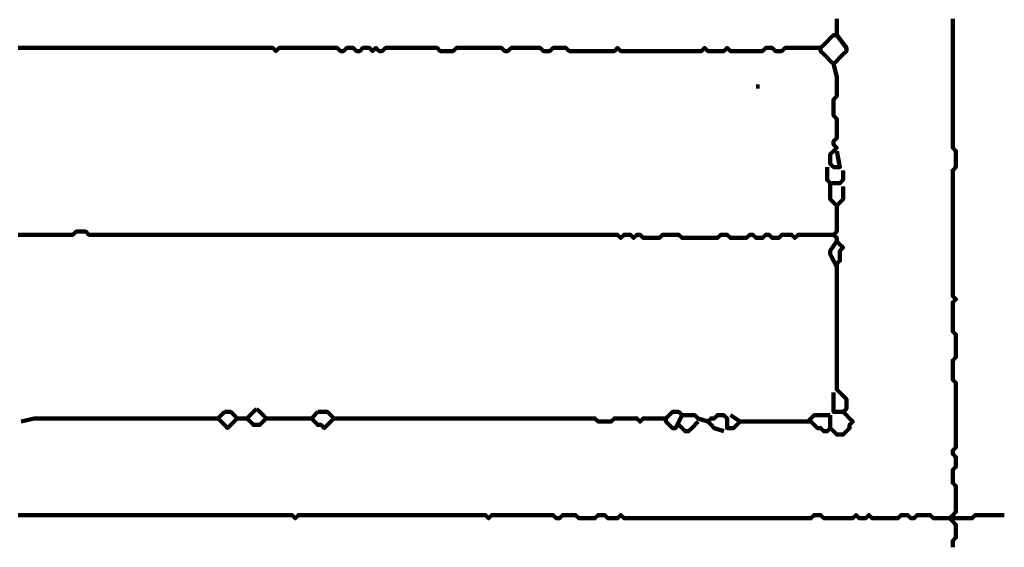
# Model space of a CAD drawing. Header units: metres. Extents: x 1959 to 4131, y 3282 to 4313.
# Tile 32 of 256: x 2132.62 to 2135.44, y 4289.01 to 4290.52. Entities that reach past the tile are written whole.
import ezdxf

# ---------------------------------------------------------------- set-up
doc = ezdxf.new("R2010")
doc.units = ezdxf.units.M
doc.layers.add('P', color=250, linetype='Continuous', lineweight=100)

msp = doc.modelspace()

# ---------------------------------------------------------------- linework, layer by layer
at = {"layer": 'P', "color": 0, "linetype": 'Continuous'}
for points in [[(2134.9584, 4290.5193), (2134.9584, 4290.5101), (2134.9584, 4290.5008), (2134.9584, 4290.4916), (2134.9584, 4290.4824), (2134.9584, 4290.4731), (2134.9492, 4290.4731), (2134.9399, 4290.4639), (2134.9307, 4290.4547), (2134.9215, 4290.4454), (2134.9122, 4290.4362), (2134.9122, 4290.427), (2134.9215, 4290.4178), (2134.9307, 4290.4085), (2134.9399, 4290.3993), (2134.9492, 4290.3901), (2134.9584, 4290.3993), (2134.9676, 4290.4085), (2134.9768, 4290.4178), (2134.9861, 4290.427), (2134.9861, 4290.4362), (2134.9584, 4290.4731)], [(2135.2907, 4290.5193), (2135.2907, 4290.5101), (2135.2907, 4290.5008), (2135.2907, 4290.4916), (2135.2907, 4290.4824), (2135.2907, 4290.4731), (2135.2907, 4290.4639), (2135.2907, 4290.4547), (2135.2907, 4290.4454), (2135.2907, 4290.4362), (2135.2907, 4290.427), (2135.2907, 4290.4178), (2135.2907, 4290.4085), (2135.2907, 4290.3993), (2135.2907, 4290.3901), (2135.2907, 4290.3808), (2135.2907, 4290.3716), (2135.2907, 4290.3624), (2135.2907, 4290.3531), (2135.2907, 4290.3439), (2135.2907, 4290.3347), (2135.2907, 4290.3254), (2135.2907, 4290.3162), (2135.2907, 4290.307), (2135.2907, 4290.2978), (2135.2907, 4290.2885), (2135.2907, 4290.2793), (2135.2907, 4290.2701), (2135.2907, 4290.2608), (2135.2907, 4290.2516), (2135.2907, 4290.2424), (2135.2907, 4290.2331), (2135.2907, 4290.2239), (2135.2907, 4290.2147), (2135.2907, 4290.2054), (2135.2907, 4290.1962), (2135.2907, 4290.187), (2135.2907, 4290.1778), (2135.2907, 4290.1685), (2135.2907, 4290.1593), (2135.2907, 4290.1501), (2135.2999, 4290.1408), (2135.2999, 4290.1316), (2135.2999, 4290.1224), (2135.2999, 4290.1131), (2135.2999, 4290.1039), (2135.2999, 4290.0947), (2135.2907, 4290.0854), (2135.2907, 4290.0762), (2135.2907, 4290.067), (2135.2907, 4290.0578), (2135.2907, 4290.0485), (2135.2907, 4290.0393), (2135.2907, 4290.0301), (2135.2907, 4290.0208), (2135.2907, 4290.0116), (2135.2907, 4290.0024), (2135.2907, 4289.9931), (2135.2907, 4289.9839), (2135.2907, 4289.9747), (2135.2907, 4289.9654), (2135.2907, 4289.9562), (2135.2907, 4289.947), (2135.2907, 4289.9378), (2135.2907, 4289.9285), (2135.2907, 4289.9193), (2135.2907, 4289.9101), (2135.2907, 4289.9008), (2135.2907, 4289.8916), (2135.2907, 4289.8824), (2135.2907, 4289.8731), (2135.2907, 4289.8639), (2135.2907, 4289.8547), (2135.2907, 4289.8454), (2135.2907, 4289.8362), (2135.2907, 4289.827), (2135.2907, 4289.8178), (2135.2907, 4289.8085), (2135.2907, 4289.7993), (2135.2907, 4289.7901), (2135.2907, 4289.7808), (2135.2907, 4289.7716), (2135.2907, 4289.7624), (2135.2907, 4289.7531), (2135.2907, 4289.7439), (2135.2907, 4289.7347), (2135.2907, 4289.7254), (2135.2999, 4289.7162), (2135.2907, 4289.707), (2135.2907, 4289.6978), (2135.2907, 4289.6885), (2135.2907, 4289.6793), (2135.2907, 4289.6701), (2135.2907, 4289.6608), (2135.2907, 4289.6516), (2135.2907, 4289.6424), (2135.2907, 4289.6331), (2135.2907, 4289.6239), (2135.2999, 4289.6147), (2135.2999, 4289.6054), (2135.2999, 4289.5962), (2135.2999, 4289.587), (2135.2999, 4289.5778), (2135.2999, 4289.5685), (2135.2999, 4289.5593), (2135.2999, 4289.5501), (2135.2907, 4289.5408), (2135.2907, 4289.5316), (2135.2907, 4289.5224), (2135.2907, 4289.5131), (2135.2907, 4289.5039), (2135.2907, 4289.4947), (2135.2907, 4289.4854), (2135.2999, 4289.4762), (2135.2999, 4289.467), (2135.2999, 4289.4578), (2135.2999, 4289.4485), (2135.2999, 4289.4393), (2135.2999, 4289.4301), (2135.2999, 4289.4208), (2135.2999, 4289.4116), (2135.2999, 4289.4024), (2135.2999, 4289.3931), (2135.2999, 4289.3839), (2135.2999, 4289.3747), (2135.2999, 4289.3654), (2135.2999, 4289.3562), (2135.2999, 4289.347), (2135.2999, 4289.3378), (2135.2999, 4289.3285), (2135.2999, 4289.3193), (2135.2999, 4289.3101), (2135.2999, 4289.3008), (2135.2999, 4289.2916), (2135.2907, 4289.2824), (2135.2907, 4289.2731), (2135.2999, 4289.2639), (2135.2999, 4289.2547), (2135.2999, 4289.2454), (2135.2999, 4289.2362), (2135.2907, 4289.227), (2135.2907, 4289.2178), (2135.2907, 4289.2085), (2135.2907, 4289.1993), (2135.2907, 4289.1901), (2135.2999, 4289.1808), (2135.2999, 4289.1716), (2135.2999, 4289.1624), (2135.2999, 4289.1531), (2135.2999, 4289.1439), (2135.2999, 4289.1347), (2135.2999, 4289.1254), (2135.2999, 4289.1162), (2135.2999, 4289.107), (2135.2907, 4289.0978), (2135.2815, 4289.0885), (2135.2907, 4289.0793), (2135.2999, 4289.0701), (2135.2999, 4289.0608), (2135.2999, 4289.0516), (2135.2999, 4289.0424), (2135.2999, 4289.0331), (2135.2907, 4289.0239), (2135.2907, 4289.0054)], [(2132.6138, 4290.4362), (2132.623, 4290.4362), (2132.6322, 4290.4362), (2132.6415, 4290.4362), (2132.6507, 4290.4362), (2132.6599, 4290.4362), (2132.6692, 4290.4362), (2132.6784, 4290.4362), (2132.6876, 4290.4362), (2132.6968, 4290.4362), (2132.7061, 4290.4362), (2132.7153, 4290.4362), (2132.7245, 4290.4362), (2132.7338, 4290.4362), (2132.743, 4290.4362), (2132.7522, 4290.4362), (2132.7615, 4290.4362), (2132.7707, 4290.4362), (2132.7799, 4290.4362), (2132.7892, 4290.4362), (2132.7984, 4290.4362), (2132.8076, 4290.4362), (2132.8168, 4290.4362), (2132.8261, 4290.4362), (2132.8353, 4290.4362), (2132.8445, 4290.4362), (2132.8538, 4290.4362), (2132.863, 4290.4362), (2132.8722, 4290.4362), (2132.8815, 4290.4362), (2132.8907, 4290.4362), (2132.8999, 4290.4362), (2132.9092, 4290.4362), (2132.9184, 4290.4362), (2132.9276, 4290.4362), (2132.9368, 4290.4362), (2132.9461, 4290.4362), (2132.9553, 4290.4362), (2132.9645, 4290.4362), (2132.9738, 4290.4362), (2132.983, 4290.4362), (2132.9922, 4290.4362), (2133.0015, 4290.4362), (2133.0107, 4290.4362), (2133.0199, 4290.4362), (2133.0292, 4290.4362), (2133.0384, 4290.4362), (2133.0476, 4290.4362), (2133.0568, 4290.4362), (2133.0661, 4290.4362), (2133.0753, 4290.4362), (2133.0845, 4290.4362), (2133.0938, 4290.4362), (2133.103, 4290.4362), (2133.1122, 4290.4362), (2133.1215, 4290.4362), (2133.1307, 4290.4362), (2133.1399, 4290.4362), (2133.1492, 4290.4362), (2133.1584, 4290.4362), (2133.1676, 4290.4362), (2133.1768, 4290.4362), (2133.1861, 4290.4362), (2133.1953, 4290.4362), (2133.2045, 4290.4362), (2133.2138, 4290.4362), (2133.223, 4290.4362), (2133.2322, 4290.4362), (2133.2415, 4290.4362), (2133.2507, 4290.4362), (2133.2599, 4290.4362), (2133.2692, 4290.4362), (2133.2784, 4290.4362), (2133.2876, 4290.4362), (2133.2968, 4290.4362), (2133.3061, 4290.4362), (2133.3153, 4290.4362), (2133.3245, 4290.4362), (2133.3338, 4290.4362), (2133.343, 4290.4362), (2133.3522, 4290.427), (2133.3615, 4290.4362), (2133.3707, 4290.4362), (2133.3799, 4290.4362), (2133.3892, 4290.4362), (2133.3984, 4290.4362), (2133.4076, 4290.4362), (2133.4168, 4290.4362), (2133.4261, 4290.4362), (2133.4353, 4290.4362), (2133.4445, 4290.4362), (2133.4538, 4290.4362), (2133.463, 4290.4362), (2133.4722, 4290.4362), (2133.4815, 4290.4362), (2133.4907, 4290.4362), (2133.4999, 4290.4362), (2133.5092, 4290.4362), (2133.5184, 4290.4362), (2133.5276, 4290.4362), (2133.5368, 4290.427), (2133.5461, 4290.427), (2133.5553, 4290.4362), (2133.5645, 4290.4362), (2133.5738, 4290.4362), (2133.583, 4290.427), (2133.5922, 4290.427), (2133.6015, 4290.4362), (2133.6107, 4290.4362), (2133.6199, 4290.4362), (2133.6292, 4290.427), (2133.6384, 4290.4362), (2133.6476, 4290.427), (2133.6568, 4290.427), (2133.6661, 4290.4362), (2133.6753, 4290.4362), (2133.6845, 4290.4362), (2133.6938, 4290.4362), (2133.703, 4290.4362), (2133.7122, 4290.4362), (2133.7215, 4290.4362), (2133.7307, 4290.4362), (2133.7399, 4290.4362), (2133.7492, 4290.4362), (2133.7584, 4290.4362), (2133.7676, 4290.4362), (2133.7768, 4290.4362), (2133.7861, 4290.4362), (2133.7953, 4290.4362), (2133.8045, 4290.4362), (2133.8138, 4290.4362), (2133.823, 4290.427), (2133.8322, 4290.427), (2133.8415, 4290.427), (2133.8507, 4290.427), (2133.8599, 4290.427), (2133.8692, 4290.4362), (2133.8784, 4290.4362), (2133.8876, 4290.4362), (2133.8968, 4290.4362), (2133.9061, 4290.4362), (2133.9153, 4290.4362), (2133.9245, 4290.4362), (2133.9338, 4290.4362), (2133.943, 4290.4362), (2133.9522, 4290.4362), (2133.9615, 4290.4362), (2133.9707, 4290.4362), (2133.9799, 4290.4362), (2133.9892, 4290.4362), (2133.9984, 4290.4362), (2134.0076, 4290.427), (2134.0168, 4290.427), (2134.0261, 4290.4362), (2134.0353, 4290.4362), (2134.0445, 4290.4362), (2134.0538, 4290.4362), (2134.063, 4290.4362), (2134.0722, 4290.4362), (2134.0815, 4290.4362), (2134.0907, 4290.4362), (2134.0999, 4290.4362), (2134.1092, 4290.4362), (2134.1184, 4290.427), (2134.1276, 4290.427), (2134.1368, 4290.427), (2134.1461, 4290.4362), (2134.1553, 4290.4362), (2134.1645, 4290.4362), (2134.1738, 4290.4362), (2134.183, 4290.4362), (2134.1922, 4290.427), (2134.2015, 4290.427), (2134.2107, 4290.427), (2134.2199, 4290.427), (2134.2292, 4290.427), (2134.2384, 4290.427), (2134.2476, 4290.427), (2134.2568, 4290.427), (2134.2661, 4290.427), (2134.2753, 4290.427), (2134.2845, 4290.427), (2134.2938, 4290.427), (2134.303, 4290.427), (2134.3122, 4290.427), (2134.3215, 4290.427), (2134.3307, 4290.4362), (2134.3399, 4290.427), (2134.3492, 4290.427), (2134.3584, 4290.427), (2134.3676, 4290.427), (2134.3768, 4290.427), (2134.3861, 4290.427), (2134.3953, 4290.427), (2134.4045, 4290.427), (2134.4138, 4290.427), (2134.423, 4290.427), (2134.4322, 4290.427), (2134.4415, 4290.427), (2134.4507, 4290.427), (2134.4599, 4290.427), (2134.4692, 4290.427), (2134.4784, 4290.427), (2134.4876, 4290.427), (2134.4968, 4290.427), (2134.5061, 4290.427), (2134.5153, 4290.427), (2134.5245, 4290.427), (2134.5338, 4290.427), (2134.543, 4290.427), (2134.5522, 4290.427), (2134.5615, 4290.427), (2134.5707, 4290.427), (2134.5799, 4290.4362), (2134.5892, 4290.427), (2134.5984, 4290.427), (2134.6076, 4290.427), (2134.6168, 4290.427), (2134.6261, 4290.427), (2134.6353, 4290.427), (2134.6445, 4290.4362), (2134.6538, 4290.427), (2134.663, 4290.427), (2134.6722, 4290.427), (2134.6815, 4290.427), (2134.6907, 4290.427), (2134.6999, 4290.427), (2134.7092, 4290.427), (2134.7184, 4290.427), (2134.7276, 4290.427), (2134.7368, 4290.427), (2134.7461, 4290.427), (2134.7553, 4290.4362), (2134.7645, 4290.4362), (2134.7738, 4290.4362), (2134.783, 4290.427), (2134.7922, 4290.427), (2134.8015, 4290.427), (2134.8107, 4290.4362), (2134.8199, 4290.4362), (2134.8292, 4290.4362), (2134.8384, 4290.4362), (2134.8476, 4290.4362), (2134.8568, 4290.4362), (2134.8661, 4290.4362), (2134.8753, 4290.4362), (2134.8845, 4290.4362), (2134.9122, 4290.4362)], [(2134.9492, 4290.3901), (2134.9584, 4290.3531), (2134.9584, 4290.3439), (2134.9584, 4290.3347), (2134.9584, 4290.3254), (2134.9584, 4290.3162), (2134.9584, 4290.307), (2134.9584, 4290.2978), (2134.9492, 4290.2885), (2134.9492, 4290.2793), (2134.9492, 4290.2701), (2134.9492, 4290.2608), (2134.9492, 4290.2516), (2134.9492, 4290.2424), (2134.9584, 4290.2331), (2134.9584, 4290.2239), (2134.9584, 4290.2147), (2134.9584, 4290.2054), (2134.9584, 4290.1962), (2134.9584, 4290.187), (2134.9584, 4290.1778), (2134.9492, 4290.1685), (2134.9492, 4290.1593), (2134.9584, 4290.1501), (2134.9492, 4290.1408), (2134.9399, 4290.1316), (2134.9399, 4290.1224), (2134.9399, 4290.1131), (2134.9399, 4290.1039), (2134.9492, 4290.0947), (2134.9584, 4290.0947), (2134.9676, 4290.0947), (2134.9584, 4290.1408)], [(2134.7276, 4290.3254), (2134.7368, 4290.3254)], [(2134.9307, 4290.0947), (2134.9307, 4290.0578), (2134.9399, 4290.0485), (2134.9492, 4290.0485), (2134.9584, 4290.0485), (2134.9676, 4290.0485), (2134.9768, 4290.0578), (2134.9768, 4290.067), (2134.9768, 4290.0854)], [(2134.9399, 4290.0485), (2134.9399, 4290.0116), (2134.9399, 4290.0024), (2134.9492, 4289.9931), (2134.9584, 4289.9839), (2134.9676, 4289.9931), (2134.9768, 4290.0024), (2134.9768, 4290.0116), (2134.9768, 4290.0393)], [(2134.9584, 4289.9839), (2134.9584, 4289.947), (2134.9584, 4289.9378), (2134.9584, 4289.9285), (2134.9584, 4289.9193), (2134.9584, 4289.9101), (2134.9492, 4289.9008), (2134.9584, 4289.8916), (2134.9584, 4289.8824), (2134.9676, 4289.8731), (2134.9768, 4289.8639), (2134.9676, 4289.8547), (2134.9676, 4289.8454), (2134.9676, 4289.8362), (2134.9676, 4289.827), (2134.9584, 4289.8178), (2134.9584, 4289.8085), (2134.9584, 4289.7993), (2134.9584, 4289.7901), (2134.9584, 4289.7808), (2134.9584, 4289.7716), (2134.9584, 4289.7624), (2134.9584, 4289.7531), (2134.9584, 4289.7439), (2134.9584, 4289.7347), (2134.9584, 4289.7254), (2134.9584, 4289.7162), (2134.9584, 4289.707), (2134.9584, 4289.6978), (2134.9584, 4289.6885), (2134.9584, 4289.6793), (2134.9584, 4289.6701), (2134.9584, 4289.6608), (2134.9584, 4289.6516), (2134.9584, 4289.6424), (2134.9584, 4289.6331), (2134.9584, 4289.6239), (2134.9584, 4289.6147), (2134.9584, 4289.6054), (2134.9584, 4289.5962), (2134.9584, 4289.587), (2134.9584, 4289.5778), (2134.9584, 4289.5685), (2134.9584, 4289.5593), (2134.9584, 4289.5501), (2134.9584, 4289.5408), (2134.9584, 4289.5316), (2134.9584, 4289.5224), (2134.9584, 4289.5131), (2134.9584, 4289.5039), (2134.9584, 4289.4947), (2134.9584, 4289.4854), (2134.9584, 4289.4762), (2134.9584, 4289.467), (2134.9584, 4289.4578), (2134.9676, 4289.4485), (2134.9768, 4289.4393), (2134.9861, 4289.4301), (2134.9861, 4289.4208), (2134.9861, 4289.4116), (2134.9861, 4289.4024), (2134.9768, 4289.3931), (2134.9861, 4289.3839), (2134.9953, 4289.3747), (2135.0045, 4289.3654), (2134.9953, 4289.3562), (2134.9953, 4289.347), (2134.9861, 4289.3378), (2134.9768, 4289.3285), (2134.9676, 4289.3285), (2134.9584, 4289.3285), (2134.9492, 4289.3378), (2134.9399, 4289.347), (2134.9307, 4289.3378), (2134.9215, 4289.3378), (2134.9122, 4289.347), (2134.903, 4289.347), (2134.8938, 4289.3562), (2134.8845, 4289.3654), (2134.8753, 4289.3654), (2134.8661, 4289.3654), (2134.8568, 4289.3654), (2134.8476, 4289.3654), (2134.8384, 4289.3654), (2134.8292, 4289.3654), (2134.8199, 4289.3654), (2134.8107, 4289.3654), (2134.8015, 4289.3654), (2134.7922, 4289.3654), (2134.783, 4289.3654), (2134.7738, 4289.3654), (2134.7645, 4289.3654), (2134.7553, 4289.3654), (2134.7461, 4289.3654), (2134.7368, 4289.3654), (2134.7276, 4289.3654), (2134.7184, 4289.3654), (2134.7092, 4289.3654), (2134.6999, 4289.3654), (2134.6907, 4289.3654), (2134.6815, 4289.3654), (2134.6722, 4289.3562), (2134.663, 4289.347), (2134.6538, 4289.347), (2134.6445, 4289.347), (2134.6445, 4289.3562), (2134.6445, 4289.3654), (2134.6445, 4289.3747), (2134.6353, 4289.3839), (2134.6261, 4289.3839), (2134.6168, 4289.3839), (2134.6076, 4289.3747), (2134.5984, 4289.3747), (2134.5892, 4289.3654), (2134.5984, 4289.3562), (2134.6076, 4289.347), (2134.6353, 4289.3378)], [(2132.6138, 4289.9008), (2132.623, 4289.9008), (2132.6322, 4289.9008), (2132.6415, 4289.9008), (2132.6507, 4289.9008), (2132.6599, 4289.9008), (2132.6692, 4289.9008), (2132.6784, 4289.9008), (2132.6876, 4289.9008), (2132.6968, 4289.9008), (2132.7061, 4289.9008), (2132.7153, 4289.9008), (2132.7245, 4289.9008), (2132.7338, 4289.9008), (2132.743, 4289.9008), (2132.7522, 4289.9008), (2132.7615, 4289.9008), (2132.7707, 4289.9008), (2132.7799, 4289.9101), (2132.7892, 4289.9101), (2132.7984, 4289.9101), (2132.8076, 4289.9101), (2132.8168, 4289.9008), (2132.8261, 4289.9008), (2132.8353, 4289.9008), (2132.8445, 4289.9008), (2132.8538, 4289.9008), (2132.863, 4289.9008), (2132.8722, 4289.9008), (2132.8815, 4289.9008), (2132.8907, 4289.9008), (2132.8999, 4289.9008), (2132.9092, 4289.9008), (2132.9184, 4289.9008), (2132.9276, 4289.9008), (2132.9368, 4289.9008), (2132.9461, 4289.9008), (2132.9553, 4289.9008), (2132.9645, 4289.9008), (2132.9738, 4289.9008), (2132.983, 4289.9008), (2132.9922, 4289.9008), (2133.0015, 4289.9008), (2133.0107, 4289.9008), (2133.0199, 4289.9008), (2133.0292, 4289.9008), (2133.0384, 4289.9008), (2133.0476, 4289.9008), (2133.0568, 4289.9008), (2133.0661, 4289.9008), (2133.0753, 4289.9008), (2133.0845, 4289.9008), (2133.0938, 4289.9008), (2133.103, 4289.9008), (2133.1122, 4289.9008), (2133.1215, 4289.9008), (2133.1307, 4289.9008), (2133.1399, 4289.9008), (2133.1492, 4289.9008), (2133.1584, 4289.9008), (2133.1676, 4289.9008), (2133.1768, 4289.9008), (2133.1861, 4289.9008), (2133.1953, 4289.9008), (2133.2045, 4289.9008), (2133.2138, 4289.9008), (2133.223, 4289.9008), (2133.2322, 4289.9008), (2133.2415, 4289.9008), (2133.2507, 4289.9008), (2133.2599, 4289.9008), (2133.2692, 4289.9008), (2133.2784, 4289.9008), (2133.2876, 4289.9008), (2133.2968, 4289.9008), (2133.3061, 4289.9008), (2133.3153, 4289.9008), (2133.3245, 4289.9008), (2133.3338, 4289.9008), (2133.343, 4289.9008), (2133.3522, 4289.9008), (2133.3615, 4289.9008), (2133.3707, 4289.9008), (2133.3799, 4289.9008), (2133.3892, 4289.9008), (2133.3984, 4289.9008), (2133.4076, 4289.9008), (2133.4168, 4289.9008), (2133.4261, 4289.9008), (2133.4353, 4289.9008), (2133.4445, 4289.9008), (2133.4538, 4289.9008), (2133.463, 4289.9008), (2133.4722, 4289.9008), (2133.4815, 4289.9008), (2133.4907, 4289.9008), (2133.4999, 4289.9008), (2133.5092, 4289.9008), (2133.5184, 4289.9008), (2133.5276, 4289.9008), (2133.5368, 4289.9008), (2133.5461, 4289.9008), (2133.5553, 4289.9008), (2133.5645, 4289.9008), (2133.5738, 4289.9008), (2133.583, 4289.9008), (2133.5922, 4289.9008), (2133.6015, 4289.9008), (2133.6107, 4289.9008), (2133.6199, 4289.9008), (2133.6292, 4289.9008), (2133.6384, 4289.9008), (2133.6476, 4289.9008), (2133.6568, 4289.9008), (2133.6661, 4289.9008), (2133.6753, 4289.9008), (2133.6845, 4289.9008), (2133.6938, 4289.9008), (2133.703, 4289.9008), (2133.7122, 4289.9008), (2133.7215, 4289.9008), (2133.7307, 4289.9008), (2133.7399, 4289.9008), (2133.7492, 4289.9008), (2133.7584, 4289.9008), (2133.7676, 4289.9008), (2133.7768, 4289.9008), (2133.7861, 4289.9008), (2133.7953, 4289.9008), (2133.8045, 4289.9008), (2133.8138, 4289.9008), (2133.823, 4289.9008), (2133.8322, 4289.9008), (2133.8415, 4289.9008), (2133.8507, 4289.9008), (2133.8599, 4289.9008), (2133.8692, 4289.9008), (2133.8784, 4289.9008), (2133.8876, 4289.9008), (2133.8968, 4289.9008), (2133.9061, 4289.9008), (2133.9153, 4289.9008), (2133.9245, 4289.9008), (2133.9338, 4289.9008), (2133.943, 4289.9008), (2133.9522, 4289.9008), (2133.9615, 4289.9008), (2133.9707, 4289.9008), (2133.9799, 4289.9008), (2133.9892, 4289.9008), (2133.9984, 4289.9008), (2134.0076, 4289.9008), (2134.0168, 4289.9008), (2134.0261, 4289.9008), (2134.0353, 4289.9008), (2134.0445, 4289.9008), (2134.0538, 4289.9008), (2134.063, 4289.9008), (2134.0722, 4289.9008), (2134.0815, 4289.9008), (2134.0907, 4289.9008), (2134.0999, 4289.9008), (2134.1092, 4289.9008), (2134.1184, 4289.9008), (2134.1276, 4289.9008), (2134.1368, 4289.9008), (2134.1461, 4289.9008), (2134.1553, 4289.9008), (2134.1645, 4289.9008), (2134.1738, 4289.9008), (2134.183, 4289.9008), (2134.1922, 4289.9008), (2134.2015, 4289.9008), (2134.2107, 4289.9008), (2134.2199, 4289.9008), (2134.2292, 4289.9008), (2134.2384, 4289.9008), (2134.2476, 4289.9008), (2134.2568, 4289.9008), (2134.2661, 4289.9008), (2134.2753, 4289.9008), (2134.2845, 4289.9008), (2134.2938, 4289.9008), (2134.303, 4289.9008), (2134.3122, 4289.9008), (2134.3215, 4289.9008), (2134.3307, 4289.9008), (2134.3399, 4289.8916), (2134.3492, 4289.9008), (2134.3584, 4289.9008), (2134.3676, 4289.9008), (2134.3768, 4289.8916), (2134.3861, 4289.9008), (2134.3953, 4289.9008), (2134.4045, 4289.8916), (2134.4138, 4289.8916), (2134.423, 4289.8916), (2134.4322, 4289.8916), (2134.4415, 4289.8916), (2134.4507, 4289.8916), (2134.4599, 4289.9008), (2134.4692, 4289.9008), (2134.4784, 4289.9008), (2134.4876, 4289.9008), (2134.4968, 4289.9008), (2134.5061, 4289.9008), (2134.5153, 4289.8916), (2134.5245, 4289.8916), (2134.5338, 4289.8916), (2134.543, 4289.8916), (2134.5522, 4289.8916), (2134.5615, 4289.8916), (2134.5707, 4289.8916), (2134.5799, 4289.8916), (2134.5892, 4289.8916), (2134.5984, 4289.8916), (2134.6076, 4289.8916), (2134.6168, 4289.8916), (2134.6261, 4289.9008), (2134.6353, 4289.9008), (2134.6445, 4289.9008), (2134.6538, 4289.8916), (2134.663, 4289.8916), (2134.6722, 4289.8916), (2134.6815, 4289.8916), (2134.6907, 4289.8916), (2134.6999, 4289.8916), (2134.7092, 4289.9008), (2134.7184, 4289.9008), (2134.7276, 4289.8916), (2134.7368, 4289.8916), (2134.7461, 4289.8916), (2134.7553, 4289.9008), (2134.7645, 4289.9008), (2134.7738, 4289.8916), (2134.783, 4289.8916), (2134.7922, 4289.8916), (2134.8015, 4289.9008), (2134.8107, 4289.9008), (2134.8199, 4289.9008), (2134.8292, 4289.9008), (2134.8384, 4289.8916), (2134.8476, 4289.9008), (2134.8568, 4289.9008), (2134.8661, 4289.9008), (2134.8753, 4289.9008), (2134.8845, 4289.9008), (2134.8938, 4289.9008), (2134.903, 4289.9008), (2134.9122, 4289.9008), (2134.9492, 4289.9008)], [(2134.9584, 4289.8824), (2134.9399, 4289.8547), (2134.9399, 4289.8454), (2134.9584, 4289.8085)], [(2134.9492, 4289.4485), (2134.9492, 4289.4208), (2134.9492, 4289.4116), (2134.9492, 4289.4024), (2134.9492, 4289.3931), (2134.9584, 4289.3931), (2134.9768, 4289.3931)], [(2133.2045, 4289.3931), (2133.2138, 4289.3931), (2133.223, 4289.3931), (2133.2322, 4289.3839), (2133.2415, 4289.3747), (2133.2322, 4289.3654), (2133.223, 4289.3562), (2133.2138, 4289.347), (2133.2045, 4289.3562), (2133.1953, 4289.3654), (2133.1861, 4289.3747), (2133.2045, 4289.3931)], [(2133.2968, 4289.4024), (2133.3061, 4289.3931), (2133.3153, 4289.3839), (2133.3245, 4289.3747), (2133.3153, 4289.3654), (2133.3061, 4289.3562), (2133.2968, 4289.3562), (2133.2876, 4289.3562), (2133.2784, 4289.3654), (2133.2692, 4289.3747), (2133.2784, 4289.3839), (2133.2968, 4289.4024)], [(2133.4722, 4289.3931), (2133.4815, 4289.3931), (2133.4907, 4289.3931), (2133.4999, 4289.3931), (2133.5092, 4289.3839), (2133.5184, 4289.3747), (2133.5092, 4289.3654), (2133.4999, 4289.3562), (2133.4907, 4289.347), (2133.4815, 4289.3562), (2133.4722, 4289.3562), (2133.463, 4289.3654), (2133.4538, 4289.3747), (2133.4722, 4289.3931)], [(2134.5153, 4289.3839), (2134.4968, 4289.347), (2134.4876, 4289.347), (2134.4784, 4289.3562), (2134.4692, 4289.3654), (2134.4692, 4289.3747), (2134.4784, 4289.3839), (2134.4876, 4289.3931), (2134.4968, 4289.3931), (2134.5061, 4289.3931), (2134.5153, 4289.3839), (2134.5245, 4289.3839), (2134.5338, 4289.3839), (2134.543, 4289.3839), (2134.5522, 4289.3839), (2134.5615, 4289.3747), (2134.5892, 4289.3654)], [(2132.623, 4289.3654), (2132.6599, 4289.3747), (2132.6692, 4289.3747), (2132.6784, 4289.3747), (2132.6876, 4289.3747), (2132.6968, 4289.3747), (2132.7061, 4289.3747), (2132.7153, 4289.3747), (2132.7245, 4289.3747), (2132.7338, 4289.3747), (2132.743, 4289.3747), (2132.7522, 4289.3747), (2132.7615, 4289.3747), (2132.7707, 4289.3747), (2132.7799, 4289.3747), (2132.7892, 4289.3747), (2132.7984, 4289.3747), (2132.8076, 4289.3747), (2132.8168, 4289.3747), (2132.8261, 4289.3747), (2132.8353, 4289.3747), (2132.8445, 4289.3747), (2132.8538, 4289.3747), (2132.863, 4289.3747), (2132.8722, 4289.3747), (2132.8815, 4289.3747), (2132.8907, 4289.3747), (2132.8999, 4289.3747), (2132.9092, 4289.3747), (2132.9184, 4289.3747), (2132.9276, 4289.3747), (2132.9368, 4289.3747), (2132.9461, 4289.3747), (2132.9553, 4289.3747), (2132.9645, 4289.3747), (2132.9738, 4289.3747), (2132.983, 4289.3747), (2132.9922, 4289.3747), (2133.0015, 4289.3747), (2133.0107, 4289.3747), (2133.0199, 4289.3747), (2133.0292, 4289.3747), (2133.0384, 4289.3747), (2133.0476, 4289.3747), (2133.0568, 4289.3747), (2133.0661, 4289.3747), (2133.0753, 4289.3747), (2133.0845, 4289.3747), (2133.0938, 4289.3747), (2133.103, 4289.3747), (2133.1122, 4289.3747), (2133.1215, 4289.3747), (2133.1307, 4289.3747), (2133.1399, 4289.3747), (2133.1492, 4289.3747), (2133.1584, 4289.3747), (2133.1861, 4289.3747)], [(2133.2415, 4289.3747), (2133.2692, 4289.3747)], [(2133.3245, 4289.3747), (2133.3615, 4289.3747), (2133.3707, 4289.3747), (2133.3799, 4289.3747), (2133.3892, 4289.3747), (2133.3984, 4289.3747), (2133.4076, 4289.3747), (2133.4168, 4289.3747), (2133.4538, 4289.3747)], [(2133.5184, 4289.3747), (2133.5553, 4289.3747), (2133.5645, 4289.3747), (2133.5738, 4289.3747), (2133.583, 4289.3747), (2133.5922, 4289.3747), (2133.6015, 4289.3747), (2133.6107, 4289.3747), (2133.6199, 4289.3747), (2133.6292, 4289.3747), (2133.6384, 4289.3747), (2133.6476, 4289.3747), (2133.6568, 4289.3747), (2133.6661, 4289.3747), (2133.6753, 4289.3747), (2133.6845, 4289.3747), (2133.6938, 4289.3747), (2133.703, 4289.3747), (2133.7122, 4289.3747), (2133.7215, 4289.3747), (2133.7307, 4289.3747), (2133.7399, 4289.3747), (2133.7492, 4289.3747), (2133.7584, 4289.3747), (2133.7676, 4289.3747), (2133.7768, 4289.3747), (2133.7861, 4289.3747), (2133.7953, 4289.3747), (2133.8045, 4289.3747), (2133.8138, 4289.3747), (2133.823, 4289.3747), (2133.8322, 4289.3747), (2133.8415, 4289.3747), (2133.8507, 4289.3747), (2133.8599, 4289.3747), (2133.8692, 4289.3747), (2133.8784, 4289.3747), (2133.8876, 4289.3747), (2133.8968, 4289.3747), (2133.9061, 4289.3747), (2133.9153, 4289.3747), (2133.9245, 4289.3747), (2133.9338, 4289.3747), (2133.943, 4289.3747), (2133.9522, 4289.3747), (2133.9615, 4289.3747), (2133.9707, 4289.3747), (2133.9799, 4289.3747), (2133.9892, 4289.3747), (2133.9984, 4289.3747), (2134.0076, 4289.3747), (2134.0168, 4289.3747), (2134.0261, 4289.3747), (2134.0353, 4289.3747), (2134.0445, 4289.3747), (2134.0538, 4289.3747), (2134.063, 4289.3747), (2134.0722, 4289.3747), (2134.0815, 4289.3747), (2134.0907, 4289.3747), (2134.0999, 4289.3747), (2134.1092, 4289.3747), (2134.1184, 4289.3747), (2134.1276, 4289.3747), (2134.1368, 4289.3747), (2134.1461, 4289.3747), (2134.1553, 4289.3747), (2134.1645, 4289.3747), (2134.1738, 4289.3747), (2134.183, 4289.3747), (2134.1922, 4289.3747), (2134.2015, 4289.3747), (2134.2107, 4289.3747), (2134.2199, 4289.3747), (2134.2292, 4289.3747), (2134.2384, 4289.3747), (2134.2476, 4289.3747), (2134.2568, 4289.3747), (2134.2661, 4289.3747), (2134.2753, 4289.3654), (2134.2845, 4289.3654), (2134.2938, 4289.3654), (2134.303, 4289.3654), (2134.3122, 4289.3654), (2134.3215, 4289.3747), (2134.3307, 4289.3747), (2134.3399, 4289.3747), (2134.3492, 4289.3747), (2134.3584, 4289.3747), (2134.3676, 4289.3747), (2134.3768, 4289.3747), (2134.3861, 4289.3747), (2134.3953, 4289.3654), (2134.4045, 4289.3747), (2134.4138, 4289.3747), (2134.423, 4289.3747), (2134.4692, 4289.3747)], [(2134.5615, 4289.3654), (2134.543, 4289.347), (2134.5338, 4289.3378), (2134.5245, 4289.3378), (2134.5061, 4289.3562)], [(2134.6538, 4289.3839), (2134.6815, 4289.3654)], [(2134.8753, 4289.3654), (2134.8938, 4289.3839), (2134.903, 4289.3839), (2134.9122, 4289.3839), (2134.9399, 4289.3839)], [(2134.9399, 4289.3839), (2134.9399, 4289.347)], [(2132.6138, 4289.0978), (2132.623, 4289.0978), (2132.6322, 4289.0978), (2132.6415, 4289.0978), (2132.6507, 4289.0978), (2132.6599, 4289.0978), (2132.6692, 4289.0978), (2132.6784, 4289.0978), (2132.6876, 4289.0978), (2132.6968, 4289.0978), (2132.7061, 4289.0978), (2132.7153, 4289.0978), (2132.7245, 4289.0978), (2132.7338, 4289.0978), (2132.743, 4289.0978), (2132.7522, 4289.0978), (2132.7615, 4289.0978), (2132.7707, 4289.0978), (2132.7799, 4289.0978), (2132.7892, 4289.0978), (2132.7984, 4289.0978), (2132.8076, 4289.0978), (2132.8168, 4289.0978), (2132.8261, 4289.0978), (2132.8353, 4289.0978), (2132.8445, 4289.0978), (2132.8538, 4289.0978), (2132.863, 4289.0978), (2132.8722, 4289.0978), (2132.8815, 4289.0978), (2132.8907, 4289.0978), (2132.8999, 4289.0978), (2132.9092, 4289.0978), (2132.9184, 4289.0978), (2132.9276, 4289.0978), (2132.9368, 4289.0978), (2132.9461, 4289.0978), (2132.9553, 4289.0978), (2132.9645, 4289.0978), (2132.9738, 4289.0978), (2132.983, 4289.0978), (2132.9922, 4289.0978), (2133.0015, 4289.0978), (2133.0107, 4289.0978), (2133.0199, 4289.0978), (2133.0292, 4289.0978), (2133.0384, 4289.0978), (2133.0476, 4289.0978), (2133.0568, 4289.0978), (2133.0661, 4289.0978), (2133.0753, 4289.0978), (2133.0845, 4289.0978), (2133.0938, 4289.0978), (2133.103, 4289.0978), (2133.1122, 4289.0978), (2133.1215, 4289.0978), (2133.1307, 4289.0978), (2133.1399, 4289.0978), (2133.1492, 4289.0978), (2133.1584, 4289.0978), (2133.1676, 4289.0978), (2133.1768, 4289.0978), (2133.1861, 4289.0978), (2133.1953, 4289.0978), (2133.2045, 4289.0978), (2133.2138, 4289.0978), (2133.223, 4289.0978), (2133.2322, 4289.0978), (2133.2415, 4289.0978), (2133.2507, 4289.0978), (2133.2599, 4289.0978), (2133.2692, 4289.0978), (2133.2784, 4289.0978), (2133.2876, 4289.0978), (2133.2968, 4289.0978), (2133.3061, 4289.0978), (2133.3153, 4289.0978), (2133.3245, 4289.0978), (2133.3338, 4289.0978), (2133.343, 4289.0978), (2133.3522, 4289.0978), (2133.3615, 4289.0978), (2133.3707, 4289.0978), (2133.3799, 4289.0978), (2133.3892, 4289.0978), (2133.3984, 4289.0978), (2133.4076, 4289.0885), (2133.4168, 4289.0978), (2133.4261, 4289.0978), (2133.4353, 4289.0978), (2133.4445, 4289.0978), (2133.4538, 4289.0978), (2133.463, 4289.0978), (2133.4722, 4289.0978), (2133.4815, 4289.0978), (2133.4907, 4289.0978), (2133.4999, 4289.0978), (2133.5092, 4289.0978), (2133.5184, 4289.0978), (2133.5276, 4289.0978), (2133.5368, 4289.0978), (2133.5461, 4289.0978), (2133.5553, 4289.0978), (2133.5645, 4289.0978), (2133.5738, 4289.0978), (2133.583, 4289.0978), (2133.5922, 4289.0978), (2133.6015, 4289.0978), (2133.6107, 4289.0978), (2133.6199, 4289.0978), (2133.6292, 4289.0978), (2133.6384, 4289.0978), (2133.6476, 4289.0978), (2133.6568, 4289.0978), (2133.6661, 4289.0978), (2133.6753, 4289.0978), (2133.6845, 4289.0978), (2133.6938, 4289.0978), (2133.703, 4289.0978), (2133.7122, 4289.0978), (2133.7215, 4289.0978), (2133.7307, 4289.0978), (2133.7399, 4289.0978), (2133.7492, 4289.0978), (2133.7584, 4289.0978), (2133.7676, 4289.0978), (2133.7768, 4289.0978), (2133.7861, 4289.0978), (2133.7953, 4289.0978), (2133.8045, 4289.0978), (2133.8138, 4289.0978), (2133.823, 4289.0978), (2133.8322, 4289.0978), (2133.8415, 4289.0978), (2133.8507, 4289.0978), (2133.8599, 4289.0978), (2133.8692, 4289.0978), (2133.8784, 4289.0978), (2133.8876, 4289.0978), (2133.8968, 4289.0978), (2133.9061, 4289.0978), (2133.9153, 4289.0978), (2133.9245, 4289.0978), (2133.9338, 4289.0978), (2133.943, 4289.0978), (2133.9522, 4289.0978), (2133.9615, 4289.0885), (2133.9707, 4289.0978), (2133.9799, 4289.0978), (2133.9892, 4289.0978), (2133.9984, 4289.0978), (2134.0076, 4289.0978), (2134.0168, 4289.0978), (2134.0261, 4289.0978), (2134.0353, 4289.0978), (2134.0445, 4289.0978), (2134.0538, 4289.0978), (2134.063, 4289.0978), (2134.0722, 4289.0978), (2134.0815, 4289.0978), (2134.0907, 4289.0978), (2134.0999, 4289.0978), (2134.1092, 4289.0978), (2134.1184, 4289.0978), (2134.1276, 4289.0978), (2134.1368, 4289.0978), (2134.1461, 4289.0978), (2134.1553, 4289.0885), (2134.1645, 4289.0885), (2134.1738, 4289.0978), (2134.183, 4289.0978), (2134.1922, 4289.0978), (2134.2015, 4289.0978), (2134.2107, 4289.0978), (2134.2199, 4289.0885), (2134.2292, 4289.0885), (2134.2384, 4289.0885), (2134.2476, 4289.0885), (2134.2568, 4289.0885), (2134.2661, 4289.0885), (2134.2753, 4289.0978), (2134.2845, 4289.0978), (2134.2938, 4289.0978), (2134.303, 4289.0885), (2134.3122, 4289.0885), (2134.3215, 4289.0885), (2134.3307, 4289.0885), (2134.3399, 4289.0978), (2134.3492, 4289.0885), (2134.3584, 4289.0885), (2134.3676, 4289.0885), (2134.3768, 4289.0885), (2134.3861, 4289.0885), (2134.3953, 4289.0885), (2134.4045, 4289.0885), (2134.4138, 4289.0885), (2134.423, 4289.0885), (2134.4322, 4289.0885), (2134.4415, 4289.0885), (2134.4507, 4289.0885), (2134.4599, 4289.0885), (2134.4692, 4289.0885), (2134.4784, 4289.0885), (2134.4876, 4289.0885), (2134.4968, 4289.0885), (2134.5061, 4289.0885), (2134.5153, 4289.0885), (2134.5245, 4289.0885), (2134.5338, 4289.0885), (2134.543, 4289.0885), (2134.5522, 4289.0885), (2134.5615, 4289.0885), (2134.5707, 4289.0885), (2134.5799, 4289.0885), (2134.5892, 4289.0885), (2134.5984, 4289.0885), (2134.6076, 4289.0885), (2134.6168, 4289.0885), (2134.6261, 4289.0885), (2134.6353, 4289.0885), (2134.6445, 4289.0885), (2134.6538, 4289.0885), (2134.663, 4289.0885), (2134.6722, 4289.0885), (2134.6815, 4289.0885), (2134.6907, 4289.0885), (2134.6999, 4289.0885), (2134.7092, 4289.0885), (2134.7184, 4289.0885), (2134.7276, 4289.0885), (2134.7368, 4289.0885), (2134.7461, 4289.0885), (2134.7553, 4289.0885), (2134.7645, 4289.0885), (2134.7738, 4289.0885), (2134.783, 4289.0885), (2134.7922, 4289.0885), (2134.8015, 4289.0885), (2134.8107, 4289.0885), (2134.8199, 4289.0885), (2134.8292, 4289.0885), (2134.8384, 4289.0885), (2134.8476, 4289.0885), (2134.8568, 4289.0885), (2134.8661, 4289.0885), (2134.8753, 4289.0885), (2134.8845, 4289.0885), (2134.8938, 4289.0978), (2134.903, 4289.0978), (2134.9122, 4289.0978), (2134.9215, 4289.0885), (2134.9307, 4289.0885), (2134.9399, 4289.0885), (2134.9492, 4289.0885), (2134.9584, 4289.0885), (2134.9676, 4289.0885), (2134.9768, 4289.0885), (2134.9861, 4289.0885), (2134.9953, 4289.0885), (2135.0045, 4289.0885), (2135.0138, 4289.0978), (2135.023, 4289.0885), (2135.0322, 4289.0885), (2135.0415, 4289.0885), (2135.0507, 4289.0978), (2135.0599, 4289.0885), (2135.0692, 4289.0885), (2135.0784, 4289.0885), (2135.0876, 4289.0885), (2135.0968, 4289.0885), (2135.1061, 4289.0885), (2135.1153, 4289.0885), (2135.1245, 4289.0885), (2135.1338, 4289.0885), (2135.143, 4289.0978), (2135.1522, 4289.0978), (2135.1615, 4289.0978), (2135.1707, 4289.0885), (2135.1799, 4289.0885), (2135.1892, 4289.0978), (2135.1984, 4289.0978), (2135.2076, 4289.0978), (2135.2168, 4289.0978), (2135.2261, 4289.0978), (2135.2353, 4289.0885), (2135.2445, 4289.0885), (2135.2538, 4289.0885), (2135.263, 4289.0885), (2135.2722, 4289.0885), (2135.2815, 4289.0885), (2135.2907, 4289.0885), (2135.2999, 4289.0885), (2135.3092, 4289.0885), (2135.3184, 4289.0885), (2135.3276, 4289.0885), (2135.3368, 4289.0885), (2135.3461, 4289.0885), (2135.3553, 4289.0978), (2135.3645, 4289.0978), (2135.3738, 4289.0978), (2135.383, 4289.0978), (2135.3922, 4289.0978), (2135.4384, 4289.0978)]]:
    msp.add_lwpolyline(points, dxfattribs=at)

doc.saveas('drawing.dxf')
